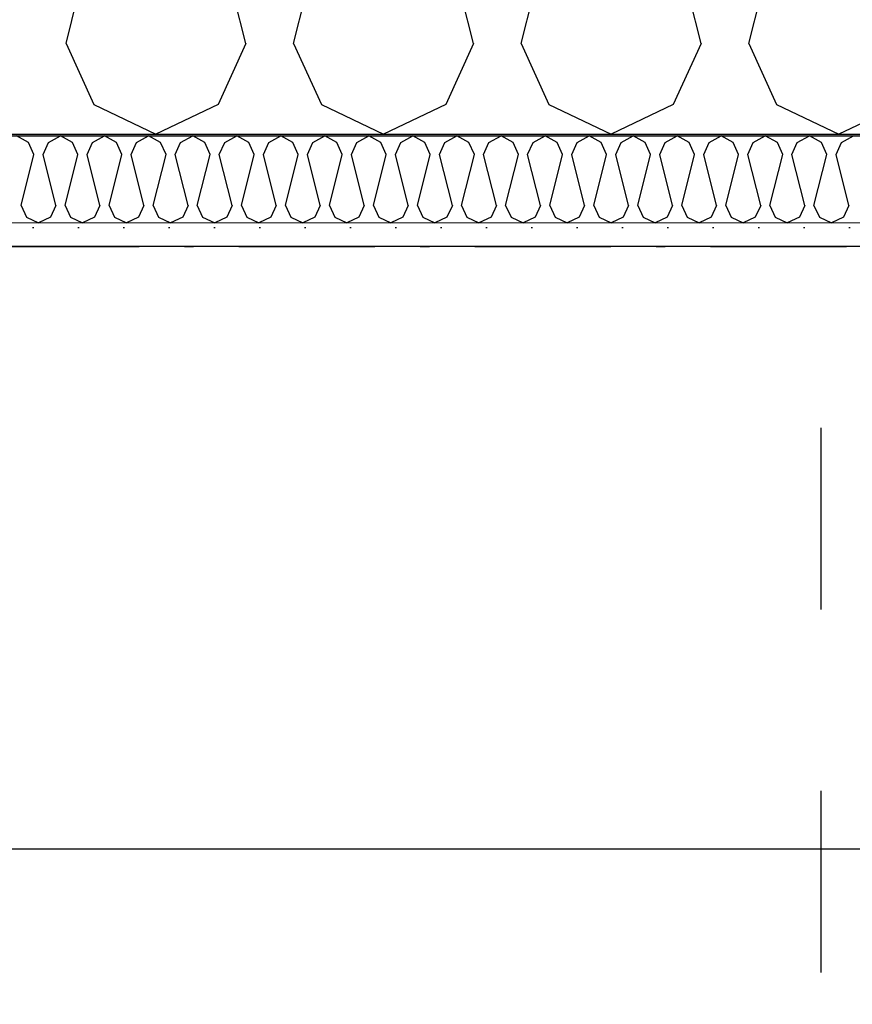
# Model space of a CAD drawing. Header units: millimetres. Extents: x -150 to 340931, y -1115 to 365939.
# Tile 51 of 253: x 278180 to 278639, y 355963 to 356506. Entities that reach past the tile are written whole.
import ezdxf
from ezdxf.enums import TextEntityAlignment as Align

# ---------------------------------------------------------------- set-up
doc = ezdxf.new("R2010")
doc.units = ezdxf.units.MM
doc.header["$LTSCALE"] = 0.5
doc.header["$MEASUREMENT"] = 0
for name, pattern in [('Over snittplan', [260, 150, -50, 10, -50]), ('PLINE', [0]), ('Stipling', [400, 200, -200])]:
    doc.linetypes.add(name, pattern=pattern)
for name, color, linetype in [('232- Ikke-bærende yttervegger (Skravur)(Nye konstruksjoner)', 7, 'Continuous'), ('232- Ikke-bærende yttervegger(Nye konstruksjoner)', 7, 'Continuous'), ('273- Kjøkkeninnredning(Nye konstruksjoner)', 7, 'Continuous'), ('842-M___1_50 Målsetting bygning', 7, 'Continuous'), ('842-M___1_50 Målsetting bygning(Nye konstruksjoner)', 7, 'Continuous'), ('862- M___Nettoareal(Nye konstruksjoner)', 7, 'Continuous'), ('862- M___Nettoareal(Polylinje)(Nye konstruksjoner)', 7, 'Continuous'), ('862- M___Nettoareal(Tekst)(Nye konstruksjoner)', 7, 'Continuous')]:
    doc.layers.add(name, color=color, linetype=linetype)
doc.layers.add('236- Innvendig kledning og overflate(Nye konstruksjoner)', color=7, linetype='Continuous', lineweight=0)
doc.styles.add('GENERATED_STYLE_1', font='txt')
doc.styles.add('GENERATED_STYLE_3', font='arial.ttf')
doc.dimstyles.new('GENERATED_STYLE__1', dxfattribs={"dimtxt": 100, "dimasz": 95, "dimexe": 0.18, "dimexo": 0.0625, "dimgap": 0, "dimtad": 1, "dimtih": 1, "dimtoh": 1, "dimdec": 0, "dimzin": 0, "dimdsep": 46, "dimtxsty": 'GENERATED_STYLE_3', "dimblk": 'ARROWHEAD_6', "dimblk1": 'ARROWHEAD_6', "dimblk2": 'ARROWHEAD_6', "dimcen": 0.09, "dimse1": 1, "dimse2": 1, "dimclrd": 256, "dimclre": 256, "dimclrt": 256, "dimadec": 1, "dimazin": 0, "dimtfac": 1, "dimtdec": 4, "dimtmove": 0, "dimatfit": 3, "dimfxl": 1, "dimtolj": 1, "dimtzin": 0, "dimarcsym": 0})
doc.dimstyles.new('GENERATED_STYLE__2', dxfattribs={"dimtxt": 100, "dimasz": 95, "dimexe": 0.18, "dimexo": 0.0625, "dimgap": 0, "dimtad": 1, "dimdec": 0, "dimzin": 0, "dimdsep": 46, "dimtxsty": 'GENERATED_STYLE_3', "dimblk": 'ARROWHEAD_6', "dimblk1": 'ARROWHEAD_6', "dimblk2": 'ARROWHEAD_6', "dimcen": 0.09, "dimse1": 1, "dimse2": 1, "dimclrd": 256, "dimclre": 256, "dimclrt": 256, "dimadec": 1, "dimazin": 0, "dimtfac": 1, "dimtdec": 4, "dimtmove": 0, "dimatfit": 3, "dimfxl": 1, "dimtolj": 1, "dimtzin": 0, "dimarcsym": 0})
doc.dimstyles.new('GENERATED_STYLE__4', dxfattribs={"dimtxt": 100, "dimasz": 95, "dimexe": 0.18, "dimexo": 0.0625, "dimgap": 0, "dimtad": 1, "dimdec": 0, "dimzin": 0, "dimdsep": 46, "dimtxsty": 'GENERATED_STYLE_3', "dimblk": 'ARROWHEAD_6', "dimblk1": 'ARROWHEAD_6', "dimblk2": 'ARROWHEAD_6', "dimcen": 0.09, "dimse1": 1, "dimse2": 1, "dimclrd": 256, "dimclre": 256, "dimclrt": 256, "dimadec": 1, "dimazin": 0, "dimtfac": 1, "dimtdec": 4, "dimtmove": 2, "dimatfit": 3, "dimfxl": 1, "dimtolj": 1, "dimtzin": 0, "dimarcsym": 0})

# ---------------------------------------------------------------- blocks, each defined once
blk = doc.blocks.new('LEILIGHET 8__1', base_point=(283768.57, 348580.68))
at = {"layer": '862- M___Nettoareal(Polylinje)(Nye konstruksjoner)', "flags": 128}
blk.add_lwpolyline([(286041.01, 356380.68), (277911.01, 356380.68), (277911.01, 348080.68), (281226.01, 348080.68), (281226.01, 349780.68), (286041.01, 349780.68)], close=True, dxfattribs=at)
at = {"layer": '862- M___Nettoareal(Tekst)(Nye konstruksjoner)', "style": 'GENERATED_STYLE_1'}
for tag, p in [('DUMMY_861', (280015.18, 358168.58)), ('ROOM_NAME', (279278, 358118.76)), ('DUMMY_862', (279278, 357980.34))]:
    blk.add_attdef(tag, text='', height=100, dxfattribs=at).set_placement(p, align=Align.TOP_LEFT)
blk = doc.blocks.new('ENTRÉ__9', base_point=(279523.33, 355497.8))
at = {"layer": '862- M___Nettoareal(Polylinje)(Nye konstruksjoner)', "linetype": 'PLINE', "flags": 128}
blk.add_lwpolyline([(278022.01, 356380.68), (278022.01, 354380.68), (281064.01, 354380.68), (281064.01, 356380.68)], close=True, dxfattribs=at)
at = {"layer": '862- M___Nettoareal(Tekst)(Nye konstruksjoner)', "style": 'GENERATED_STYLE_1'}
for tag, p in [('DUMMY_861', (279727.21, 355686.03)), ('ROOM_NAME', (279319.46, 355665.65)), ('DUMMY_862', (279319.46, 355497.8))]:
    blk.add_attdef(tag, text='', height=100, dxfattribs=at).set_placement(p, align=Align.TOP_LEFT)
blk = doc.blocks.new('*X81')
at = {"layer": '232- Ikke-bærende yttervegger (Skravur)(Nye konstruksjoner)', "linetype": 'PLINE'}
for p, q in [((278185.03, 356437.95), (278178.4, 356441.65)), ((278187.99, 356431.45), (278185.03, 356437.95)), ((278193.09, 356431.45), (278196.05, 356437.95)), ((278196.05, 356437.95), (278202.68, 356441.65)), ((278209.31, 356437.95), (278202.68, 356441.65)), ((278212.27, 356431.45), (278209.31, 356437.95)), ((278217.37, 356431.45), (278220.33, 356437.95)), ((278220.33, 356437.95), (278226.96, 356441.65)), ((278233.59, 356437.95), (278226.96, 356441.65)), ((278236.55, 356431.45), (278233.59, 356437.95)), ((278241.65, 356431.45), (278244.61, 356437.95)), ((278244.61, 356437.95), (278251.24, 356441.65)), ((278257.87, 356437.95), (278251.24, 356441.65)), ((278260.83, 356431.45), (278257.87, 356437.95)), ((278265.93, 356431.45), (278268.89, 356437.95)), ((278268.89, 356437.95), (278275.52, 356441.65)), ((278282.15, 356437.95), (278275.52, 356441.65)), ((278285.11, 356431.45), (278282.15, 356437.95)), ((278290.21, 356431.45), (278293.17, 356437.95)), ((278293.17, 356437.95), (278299.8, 356441.65)), ((278306.44, 356437.95), (278299.8, 356441.65)), ((278309.39, 356431.45), (278306.44, 356437.95)), ((278314.5, 356431.45), (278317.45, 356437.95)), ((278317.45, 356437.95), (278324.09, 356441.65)), ((278330.72, 356437.95), (278324.09, 356441.65)), ((278333.68, 356431.45), (278330.72, 356437.95)), ((278338.78, 356431.45), (278341.74, 356437.95)), ((278341.74, 356437.95), (278348.37, 356441.65)), ((278355, 356437.95), (278348.37, 356441.65)), ((278357.96, 356431.45), (278355, 356437.95)), ((278363.06, 356431.45), (278366.02, 356437.95)), ((278366.02, 356437.95), (278372.65, 356441.65)), ((278379.28, 356437.95), (278372.65, 356441.65)), ((278382.24, 356431.45), (278379.28, 356437.95)), ((278387.34, 356431.45), (278390.3, 356437.95)), ((278390.3, 356437.95), (278396.93, 356441.65)), ((278403.56, 356437.95), (278396.93, 356441.65)), ((278406.52, 356431.45), (278403.56, 356437.95)), ((278411.62, 356431.45), (278414.58, 356437.95)), ((278414.58, 356437.95), (278421.21, 356441.65)), ((278427.84, 356437.95), (278421.21, 356441.65)), ((278430.8, 356431.45), (278427.84, 356437.95)), ((278435.9, 356431.45), (278438.86, 356437.95)), ((278438.86, 356437.95), (278445.49, 356441.65)), ((278452.12, 356437.95), (278445.49, 356441.65)), ((278455.08, 356431.45), (278452.12, 356437.95)), ((278460.18, 356431.45), (278463.14, 356437.95)), ((278463.14, 356437.95), (278469.77, 356441.65)), ((278476.4, 356437.95), (278469.77, 356441.65)), ((278479.36, 356431.45), (278476.4, 356437.95)), ((278484.46, 356431.45), (278487.42, 356437.95)), ((278487.42, 356437.95), (278494.05, 356441.65)), ((278500.69, 356437.95), (278494.05, 356441.65)), ((278503.64, 356431.45), (278500.69, 356437.95)), ((278508.75, 356431.45), (278511.7, 356437.95)), ((278511.7, 356437.95), (278518.34, 356441.65)), ((278524.97, 356437.95), (278518.34, 356441.65)), ((278527.93, 356431.45), (278524.97, 356437.95)), ((278533.03, 356431.45), (278535.99, 356437.95)), ((278535.99, 356437.95), (278542.62, 356441.65)), ((278549.25, 356437.95), (278542.62, 356441.65)), ((278552.21, 356431.45), (278549.25, 356437.95)), ((278557.31, 356431.45), (278560.27, 356437.95)), ((278560.27, 356437.95), (278566.9, 356441.65)), ((278573.53, 356437.95), (278566.9, 356441.65)), ((278576.49, 356431.45), (278573.53, 356437.95)), ((278581.59, 356431.45), (278584.55, 356437.95)), ((278584.55, 356437.95), (278591.18, 356441.65)), ((278597.81, 356437.95), (278591.18, 356441.65)), ((278600.77, 356431.45), (278597.81, 356437.95)), ((278605.87, 356431.45), (278608.83, 356437.95)), ((278608.83, 356437.95), (278615.46, 356441.65)), ((278622.09, 356437.95), (278615.46, 356441.65)), ((278625.05, 356431.45), (278622.09, 356437.95)), ((278630.15, 356431.45), (278633.11, 356437.95)), ((278633.11, 356437.95), (278639.74, 356441.65)), ((278180.95, 356403.29), (278187.99, 356431.45)), ((278200.13, 356403.29), (278193.09, 356431.45)), ((278205.23, 356403.29), (278212.27, 356431.45)), ((278224.41, 356403.29), (278217.37, 356431.45)), ((278229.51, 356403.29), (278236.55, 356431.45)), ((278248.69, 356403.29), (278241.65, 356431.45)), ((278253.79, 356403.29), (278260.83, 356431.45)), ((278272.97, 356403.29), (278265.93, 356431.45)), ((278278.07, 356403.29), (278285.11, 356431.45)), ((278297.25, 356403.29), (278290.21, 356431.45)), ((278302.35, 356403.29), (278309.39, 356431.45)), ((278321.53, 356403.29), (278314.5, 356431.45)), ((278326.64, 356403.29), (278333.68, 356431.45)), ((278345.82, 356403.29), (278338.78, 356431.45)), ((278350.92, 356403.29), (278357.96, 356431.45)), ((278370.1, 356403.29), (278363.06, 356431.45)), ((278375.2, 356403.29), (278382.24, 356431.45)), ((278394.38, 356403.29), (278387.34, 356431.45)), ((278399.48, 356403.29), (278406.52, 356431.45)), ((278418.66, 356403.29), (278411.62, 356431.45)), ((278423.76, 356403.29), (278430.8, 356431.45)), ((278442.94, 356403.29), (278435.9, 356431.45)), ((278448.04, 356403.29), (278455.08, 356431.45)), ((278467.22, 356403.29), (278460.18, 356431.45)), ((278472.32, 356403.29), (278479.36, 356431.45)), ((278491.5, 356403.29), (278484.46, 356431.45)), ((278496.6, 356403.29), (278503.64, 356431.45)), ((278515.78, 356403.29), (278508.75, 356431.45)), ((278520.89, 356403.29), (278527.93, 356431.45)), ((278540.07, 356403.29), (278533.03, 356431.45)), ((278545.17, 356403.29), (278552.21, 356431.45)), ((278564.35, 356403.29), (278557.31, 356431.45)), ((278569.45, 356403.29), (278576.49, 356431.45)), ((278588.63, 356403.29), (278581.59, 356431.45)), ((278593.73, 356403.29), (278600.77, 356431.45)), ((278612.91, 356403.29), (278605.87, 356431.45)), ((278618.01, 356403.29), (278625.05, 356431.45)), ((278637.19, 356403.29), (278630.15, 356431.45)), ((278180.95, 356403.29), (278183.91, 356396.79)), ((278200.13, 356403.29), (278197.17, 356396.79)), ((278205.23, 356403.29), (278208.19, 356396.79)), ((278224.41, 356403.29), (278221.45, 356396.79)), ((278229.51, 356403.29), (278232.47, 356396.79)), ((278248.69, 356403.29), (278245.73, 356396.79)), ((278253.79, 356403.29), (278256.75, 356396.79)), ((278272.97, 356403.29), (278270.01, 356396.79)), ((278278.07, 356403.29), (278281.03, 356396.79)), ((278297.25, 356403.29), (278294.29, 356396.79)), ((278302.35, 356403.29), (278305.31, 356396.79)), ((278321.53, 356403.29), (278318.58, 356396.79)), ((278326.64, 356403.29), (278329.6, 356396.79)), ((278345.82, 356403.29), (278342.86, 356396.79)), ((278350.92, 356403.29), (278353.88, 356396.79)), ((278370.1, 356403.29), (278367.14, 356396.79)), ((278375.2, 356403.29), (278378.16, 356396.79)), ((278394.38, 356403.29), (278391.42, 356396.79)), ((278399.48, 356403.29), (278402.44, 356396.79)), ((278418.66, 356403.29), (278415.7, 356396.79)), ((278423.76, 356403.29), (278426.72, 356396.79)), ((278442.94, 356403.29), (278439.98, 356396.79)), ((278448.04, 356403.29), (278451, 356396.79)), ((278467.22, 356403.29), (278464.26, 356396.79)), ((278472.32, 356403.29), (278475.28, 356396.79)), ((278491.5, 356403.29), (278488.54, 356396.79)), ((278496.6, 356403.29), (278499.56, 356396.79)), ((278515.78, 356403.29), (278512.83, 356396.79)), ((278520.89, 356403.29), (278523.85, 356396.79)), ((278540.07, 356403.29), (278537.11, 356396.79)), ((278545.17, 356403.29), (278548.13, 356396.79)), ((278564.35, 356403.29), (278561.39, 356396.79)), ((278569.45, 356403.29), (278572.41, 356396.79)), ((278588.63, 356403.29), (278585.67, 356396.79)), ((278593.73, 356403.29), (278596.69, 356396.79)), ((278612.91, 356403.29), (278609.95, 356396.79)), ((278618.01, 356403.29), (278620.97, 356396.79)), ((278637.19, 356403.29), (278634.23, 356396.79)), ((278183.91, 356396.79), (278190.54, 356393.65)), ((278197.17, 356396.79), (278190.54, 356393.65)), ((278208.19, 356396.79), (278214.82, 356393.65)), ((278221.45, 356396.79), (278214.82, 356393.65)), ((278232.47, 356396.79), (278239.1, 356393.65)), ((278245.73, 356396.79), (278239.1, 356393.65)), ((278256.75, 356396.79), (278263.38, 356393.65)), ((278270.01, 356396.79), (278263.38, 356393.65)), ((278281.03, 356396.79), (278287.66, 356393.65)), ((278294.29, 356396.79), (278287.66, 356393.65)), ((278305.31, 356396.79), (278311.94, 356393.65)), ((278318.58, 356396.79), (278311.94, 356393.65)), ((278329.6, 356396.79), (278336.23, 356393.65)), ((278342.86, 356396.79), (278336.23, 356393.65)), ((278353.88, 356396.79), (278360.51, 356393.65)), ((278367.14, 356396.79), (278360.51, 356393.65)), ((278378.16, 356396.79), (278384.79, 356393.65)), ((278391.42, 356396.79), (278384.79, 356393.65)), ((278402.44, 356396.79), (278409.07, 356393.65)), ((278415.7, 356396.79), (278409.07, 356393.65)), ((278426.72, 356396.79), (278433.35, 356393.65)), ((278439.98, 356396.79), (278433.35, 356393.65)), ((278451, 356396.79), (278457.63, 356393.65)), ((278464.26, 356396.79), (278457.63, 356393.65)), ((278475.28, 356396.79), (278481.91, 356393.65)), ((278488.54, 356396.79), (278481.91, 356393.65)), ((278499.56, 356396.79), (278506.19, 356393.65)), ((278512.83, 356396.79), (278506.19, 356393.65)), ((278523.85, 356396.79), (278530.48, 356393.65)), ((278537.11, 356396.79), (278530.48, 356393.65)), ((278548.13, 356396.79), (278554.76, 356393.65)), ((278561.39, 356396.79), (278554.76, 356393.65)), ((278572.41, 356396.79), (278579.04, 356393.65)), ((278585.67, 356396.79), (278579.04, 356393.65)), ((278596.69, 356396.79), (278603.32, 356393.65)), ((278609.95, 356396.79), (278603.32, 356393.65)), ((278620.97, 356396.79), (278627.6, 356393.65)), ((278634.23, 356396.79), (278627.6, 356393.65))]:
    blk.add_line(p, q, dxfattribs=at)
blk = doc.blocks.new('*X89')
at = {"layer": '232- Ikke-bærende yttervegger (Skravur)(Nye konstruksjoner)', "linetype": 'PLINE'}
for p, q in [((278205.74, 356492.46), (278242.11, 356637.93)), ((278304.84, 356492.46), (278268.47, 356637.93)), ((278331.19, 356492.46), (278367.56, 356637.93)), ((278430.29, 356492.46), (278393.92, 356637.93)), ((278456.65, 356492.46), (278493.02, 356637.93)), ((278555.74, 356492.46), (278519.37, 356637.93)), ((278582.1, 356492.46), (278618.47, 356637.93)), ((278205.74, 356492.46), (278221.03, 356458.86)), ((278304.84, 356492.46), (278289.55, 356458.86)), ((278331.19, 356492.46), (278346.48, 356458.86)), ((278430.29, 356492.46), (278415, 356458.86)), ((278456.65, 356492.46), (278471.94, 356458.86)), ((278555.74, 356492.46), (278540.45, 356458.86)), ((278582.1, 356492.46), (278597.39, 356458.86)), ((278221.03, 356458.86), (278255.29, 356442.65)), ((278289.55, 356458.86), (278255.29, 356442.65)), ((278346.48, 356458.86), (278380.74, 356442.65)), ((278415, 356458.86), (278380.74, 356442.65)), ((278471.94, 356458.86), (278506.19, 356442.65)), ((278540.45, 356458.86), (278506.19, 356442.65)), ((278597.39, 356458.86), (278631.65, 356442.65)), ((278665.91, 356458.86), (278631.65, 356442.65))]:
    blk.add_line(p, q, dxfattribs=at)
blk = doc.blocks.new('*D774')
at = {"layer": '842-M___1_50 Målsetting bygning(Nye konstruksjoner)', "linetype": 'PLINE'}
for p, q in [((276294.53, 363585.13), (276294.53, 363772.63)), ((335668.85, 363585.13), (335668.85, 363772.63)), ((276344.53, 363728.88), (276244.53, 363628.88)), ((335618.85, 363628.88), (335718.85, 363728.88)), ((276219.53, 363678.88), (276294.53, 363678.88)), ((276294.53, 363678.88), (335668.85, 363678.88)), ((335668.85, 363678.88), (335743.85, 363678.88))]:
    blk.add_line(p, q, dxfattribs=at)
at = {"layer": '842-M___1_50 Målsetting bygning(Nye konstruksjoner)', "insert": (305771.96, 363698.88), "char_height": 100, "attachment_point": 7, "style": 'GENERATED_STYLE_3'}
blk.add_mtext('\\A1;{\\pql;\\fArial|b0|i0|c0|p0;\\W1.000000;59\xa0374}', dxfattribs=at)
blk = doc.blocks.new('ARROWHEAD_6')
at = {"linetype": 'Continuous'}
for p, q in [((-0.5, -0.5), (0.5, 0.5)), ((0, 0), (-1, 0))]:
    blk.add_line(p, q, dxfattribs=at)
blk = doc.blocks.new('*D799')
at = {"layer": '842-M___1_50 Målsetting bygning(Nye konstruksjoner)', "linetype": 'PLINE'}
for p, q in [((277849.01, 362158.78), (277849.01, 362346.28)), ((286041.01, 362158.78), (286041.01, 362346.28)), ((277899.01, 362302.53), (277799.01, 362202.53)), ((286091.01, 362302.53), (285991.01, 362202.53)), ((277849.01, 362252.53), (286041.01, 362252.53))]:
    blk.add_line(p, q, dxfattribs=at)
at = {"layer": '842-M___1_50 Målsetting bygning(Nye konstruksjoner)', "char_height": 100, "attachment_point": 7, "style": 'GENERATED_STYLE_3'}
for s, insert in [('\\A1;{\\pql;\\fArial|b0|i0|c0|p0;\\W1.000000;220}', (286036.6, 362412.53)), ('\\A1;{\\pql;\\fArial|b0|i0|c0|p0;\\W1.000000;8\xa0192}', (281773.41, 362272.53))]:
    blk.add_mtext(s, dxfattribs=dict(at, insert=insert))
blk = doc.blocks.new('*D813')
at = {"layer": '842-M___1_50 Målsetting bygning(Nye konstruksjoner)', "linetype": 'PLINE'}
for p, q in [((272272.63, 356492.65), (272372.63, 356392.65)), ((272416.38, 356442.65), (272228.88, 356442.65)), ((272322.63, 349818.68), (272322.63, 356442.65)), ((272272.63, 349868.68), (272372.63, 349768.68)), ((272416.38, 349818.68), (272228.88, 349818.68))]:
    blk.add_line(p, q, dxfattribs=at)
at = {"layer": '842-M___1_50 Målsetting bygning(Nye konstruksjoner)', "insert": (272302.63, 352959.07), "char_height": 100, "attachment_point": 7, "rotation": 90, "style": 'GENERATED_STYLE_3'}
blk.add_mtext('\\A1;{\\pql;\\fArial|b0|i0|c0|p0;\\W1.000000;6\xa0624}', dxfattribs=at)
blk = doc.blocks.new('*D820')
at = {"layer": '842-M___1_50 Målsetting bygning', "linetype": 'PLINE'}
for p, q in [((277849.01, 357516.32), (277849.01, 357703.82)), ((279206.76, 357516.32), (279206.76, 357703.82)), ((277899.01, 357660.07), (277799.01, 357560.07)), ((279256.76, 357660.07), (279156.76, 357560.07)), ((277849.01, 357610.07), (279206.76, 357610.07))]:
    blk.add_line(p, q, dxfattribs=at)
at = {"layer": '842-M___1_50 Målsetting bygning', "insert": (278356.29, 357630.07), "char_height": 100, "attachment_point": 7, "style": 'GENERATED_STYLE_3'}
blk.add_mtext('\\A1;{\\pql;\\fArial|b0|i0|c0|p0;\\W1.000000;1\xa0358}', dxfattribs=at)
blk = doc.blocks.new('*D1556')
at = {"layer": '842-M___1_50 Målsetting bygning(Nye konstruksjoner)', "linetype": 'PLINE'}
for p, q in [((278009.01, 355955), (278009.01, 356142.5)), ((278059.01, 356098.75), (277959.01, 355998.75)), ((281127.01, 356098.74), (281027.01, 355998.74)), ((277911.01, 356048.75), (278009.01, 356048.75)), ((278009.01, 356048.75), (281077.01, 356048.74))]:
    blk.add_line(p, q, dxfattribs=at)
at = {"layer": '842-M___1_50 Målsetting bygning(Nye konstruksjoner)', "char_height": 100, "attachment_point": 7, "rotation": 360, "style": 'GENERATED_STYLE_3'}
for s, insert in [('\\A1;{\\pql;\\fArial|b0|i0|c0|p0;\\W1.000000;98}', (278022.3, 356070.17)), ('\\A1;{\\pql;\\fArial|b0|i0|c0|p0;\\W1.000000;3\xa0068}', (279371.41, 356068.75))]:
    blk.add_mtext(s, dxfattribs=dict(at, insert=insert))
blk = doc.blocks.new('*D1557')
at = {"layer": '842-M___1_50 Målsetting bygning(Nye konstruksjoner)', "linetype": 'PLINE'}
for p, q in [((281077.01, 355954.99), (281077.01, 356142.49)), ((281337.01, 355954.99), (281337.01, 356142.49)), ((281127.01, 356098.74), (281027.01, 355998.74)), ((281287.01, 355998.74), (281387.01, 356098.74)), ((278009.01, 356048.75), (281077.01, 356048.74)), ((281077.01, 356048.74), (281337.01, 356048.74)), ((281337.01, 356048.74), (281412.01, 356048.74))]:
    blk.add_line(p, q, dxfattribs=at)
at = {"layer": '842-M___1_50 Målsetting bygning(Nye konstruksjoner)', "insert": (281098.76, 356087.32), "char_height": 100, "attachment_point": 7, "rotation": 360, "style": 'GENERATED_STYLE_3'}
blk.add_mtext('\\A1;{\\pql;\\fArial|b0|i0|c0|p0;\\W1.000000;260}', dxfattribs=at)

msp = doc.modelspace()

# ---------------------------------------------------------------- hatches: boundary and pattern name
at = {"layer": '232- Ikke-bærende yttervegger (Skravur)(Nye konstruksjoner)', "linetype": 'Continuous'}
msp.add_hatch(color=256, dxfattribs=at).paths.add_polyline_path([(277850.01, 356441.65), (279206.76, 356441.65), (279206.76, 356442.65), (277850.01, 356442.65)])
h = msp.add_hatch(dxfattribs=at)
h.set_pattern_fill('Prikker_tett', color=256, style=0, pattern_type=2)
h.set_pattern_definition([(0, (0, 0), (0, 43.30127), [0, -25]), (0, (12.5, 21.65), (0, 43.30127), [0, -25])])
h.paths.add_polyline_path([(279206.76, 356393.65), (277911.01, 356393.65), (277911.01, 356380.65), (279206.76, 356380.65)])

# ---------------------------------------------------------------- linework, layer by layer
at = {"layer": '232- Ikke-bærende yttervegger(Nye konstruksjoner)', "linetype": 'PLINE'}
for p, q in [((277850.01, 356442.65), (279206.76, 356442.65)), ((277898.01, 356441.65), (279206.76, 356441.65))]:
    msp.add_line(p, q, dxfattribs=at)
at = {"layer": '232- Ikke-bærende yttervegger(Nye konstruksjoner)', "linetype": 'Over snittplan', "flags": 128}
msp.add_lwpolyline([(277911.01, 356380.65), (302741.01, 356380.65)], dxfattribs=at)
at = {"layer": '236- Innvendig kledning og overflate(Nye konstruksjoner)', "linetype": 'PLINE'}
msp.add_line((277911.01, 356393.65), (279206.76, 356393.65), dxfattribs=at)
at = {"layer": '236- Innvendig kledning og overflate(Nye konstruksjoner)', "linetype": 'PLINE', "flags": 128}
msp.add_lwpolyline([(277911.01, 356380.65), (279206.76, 356380.65)], dxfattribs=at)
at = {"layer": '273- Kjøkkeninnredning(Nye konstruksjoner)', "linetype": 'Stipling', "flags": 128}
msp.add_lwpolyline([(278022.01, 354380.65), (278622.01, 354380.65), (278622.01, 356380.65), (278022.01, 356380.65)], close=True, dxfattribs=at)

# ---------------------------------------------------------------- block references
at = {"layer": '232- Ikke-bærende yttervegger(Nye konstruksjoner)'}
for name in ['*X89', '*X81']:
    msp.add_blockref(name, (0, 0), dxfattribs=at)
at = {"layer": '862- M___Nettoareal(Nye konstruksjoner)', "linetype": 'Continuous'}
for name, p in [('LEILIGHET 8__1', (283768.57, 348580.68)), ('ENTRÉ__9', (279523.33, 355497.8))]:
    msp.add_blockref(name, p, dxfattribs=at)

# ---------------------------------------------------------------- dimensions: what is measured, and where the dimension line sits
at = {"layer": '842-M___1_50 Målsetting bygning', "linetype": 'Continuous'}
dim = msp.add_linear_dim(base=(279206.76, 357610.07), p1=(277849.01, 352230.66), p2=(279206.76, 356780.65), dimstyle='GENERATED_STYLE__1', dxfattribs=at)
dim.commit()
dim.dimension.update_dxf_attribs({"geometry": '*D820', "text_midpoint": (278527.83, 357680.07), "dimtype": 160})
at = {"layer": '842-M___1_50 Målsetting bygning(Nye konstruksjoner)', "linetype": 'Continuous'}
for base, p1, p2, picture, middle in [((335668.85, 363678.88), (276294.53, 358685.24), (335668.85, 339845.07), '*D774', (305981.55, 363748.88)), ((286041.01, 362252.53), (277849.01, 356693.97), (286041.01, 356394.97), '*D799', (281944.95, 362322.53))]:
    dim = msp.add_linear_dim(base=base, p1=p1, p2=p2, dimstyle='GENERATED_STYLE__1', dxfattribs=at)
    dim.commit()
    dim.dimension.update_dxf_attribs({"geometry": picture, "text_midpoint": middle, "dimtype": 160})
for base, p1, p2, angle, dimstyle, picture, middle, turn in [((272322.63, 356442.65), (280123.88, 349818.68), (276684.88, 356442.65), 90, 'GENERATED_STYLE__2', '*D813', (272252.63, 353130.61), 90), ((281077.01, 356048.74), (278009, 353822.15), (281077.01, 356380.65), 360, 'GENERATED_STYLE__2', '*D1556', (279542.95, 356118.74), 360), ((281337.01, 356048.74), (281077.01, 356380.65), (281337.01, 352074.16), 360, 'GENERATED_STYLE__4', '*D1557', (281212.92, 356137.32), 360)]:
    dim = msp.add_linear_dim(base=base, p1=p1, p2=p2, angle=angle, dimstyle=dimstyle, dxfattribs=at)
    dim.commit()
    dim.dimension.update_dxf_attribs({"geometry": picture, "text_midpoint": middle, "dimtype": 160, "text_rotation": turn})

doc.saveas('drawing.dxf')
